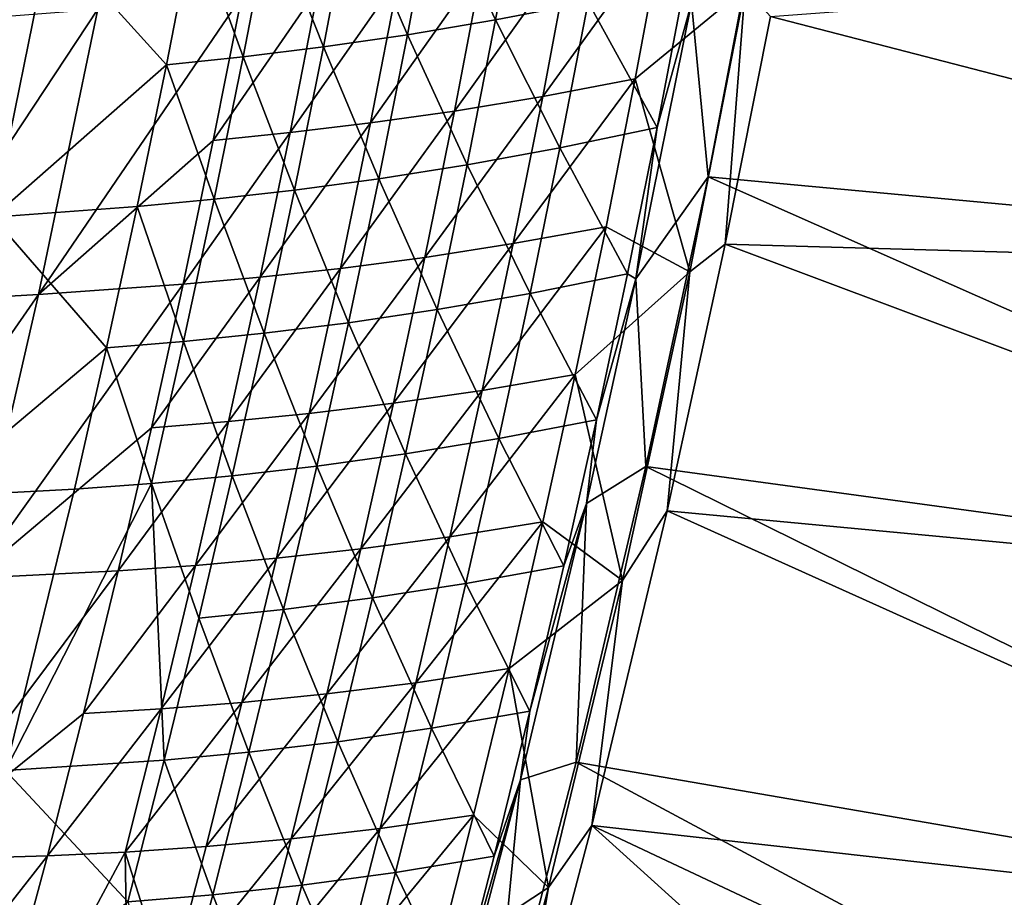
# Model space of a CAD drawing. Header units: metres. Extents: x 0 to 1400, y -1400 to 0.
# Tile 247 of 256: x 1278 to 1327, y -679 to -636. Entities that reach past the tile are written whole.
import ezdxf

# ---------------------------------------------------------------- set-up
doc = ezdxf.new("R2010")
doc.units = ezdxf.units.M

msp = doc.modelspace()

# ---------------------------------------------------------------- linework, layer by layer
at = {"layer": 'None'}
for points in [[(1311.986206, -643.51123, -29.544428), (1314.901489, -628.284851, -29.544502), (1311.175903, -634.998047, -30.960037)], [(1314.901489, -628.284851, -29.544502), (1311.986206, -643.51123, -29.544428), (1362.964233, -648.2547)], [(1314.901489, -628.284851, -29.544502), (1362.964233, -648.2547), (1365.928101, -631.833923)], [(1302.894165, -628.717651, -88.106697), (1298.584839, -629.481323, -116.026657), (1301.573608, -635.832825, -88.108795)], [(1306.109253, -634.959412, -60.209476), (1302.894165, -628.717651, -88.106697), (1301.573608, -635.832825, -88.108795)], [(1297.254028, -636.55658, -116.029518), (1298.584839, -629.481323, -116.026657), (1294.476196, -630.114075, -143.963852)], [(1301.573608, -635.832825, -88.108795), (1298.584839, -629.481323, -116.026657), (1297.254028, -636.55658, -116.029518)], [(1293.136108, -637.150024, -143.967316), (1294.476196, -630.114075, -143.963852), (1290.552856, -630.635315, -171.918106)], [(1297.254028, -636.55658, -116.029518), (1294.476196, -630.114075, -143.963852), (1293.136108, -637.150024, -143.967316)], [(1289.204224, -637.632874, -171.922058), (1290.552856, -630.635315, -171.918106), (1286.799805, -631.064453, -199.886383)], [(1293.136108, -637.150024, -143.967316), (1290.552856, -630.635315, -171.918106), (1289.204224, -637.632874, -171.922058)], [(1285.443237, -638.024719, -199.890701), (1286.799805, -631.064453, -199.886383), (1279.744141, -631.723572, -255.849762)], [(1286.799805, -631.064453, -199.886383), (1285.443237, -638.024719, -199.890701), (1289.204224, -637.632874, -171.922058)], [(1309.777222, -631.448425, -60.682461), (1303.882935, -639.579468, -88.564827), (1305.24939, -632.352173, -88.562683)], [(1309.777222, -631.448425, -60.682461), (1308.421997, -638.716919, -60.683559), (1303.882935, -639.579468, -88.564827)], [(1309.777222, -631.448425, -60.682461), (1313.814819, -634.280334, -32.845055), (1308.421997, -638.716919, -60.683559)], [(1279.744141, -631.723572, -255.849762), (1273.187012, -632.246582, -311.832367), (1276.929321, -645.487915, -255.858932)], [(1276.929321, -645.487915, -255.858932), (1285.443237, -638.024719, -199.890701), (1279.744141, -631.723572, -255.849762)], [(1366.715942, -631.816406, -3), (1363.752075, -648.25647, -3), (1315.054199, -635.656494, -32.12962)], [(1305.24939, -632.352173, -88.562683), (1299.560181, -640.292419, -116.468582), (1300.93689, -633.105835, -116.465584)], [(1305.24939, -632.352173, -88.562683), (1303.882935, -639.579468, -88.564827), (1299.560181, -640.292419, -116.468582)], [(1300.93689, -633.105835, -116.465584), (1299.560181, -640.292419, -116.468582), (1295.438965, -640.875366, -144.390747)], [(1300.93689, -633.105835, -116.465584), (1295.438965, -640.875366, -144.390747), (1296.825073, -633.72876, -144.38707)], [(1295.438965, -640.875366, -144.390747), (1291.504028, -641.347595, -172.330124), (1296.825073, -633.72876, -144.38707)], [(1296.825073, -633.72876, -144.38707), (1291.504028, -641.347595, -172.330124), (1292.898926, -634.240051, -172.325912)], [(1309.498535, -641.100525, -32.350086), (1310.872803, -633.91748, -32.349869), (1306.109253, -634.959412, -60.209476)], [(1309.498535, -641.100525, -32.350086), (1311.175903, -634.998047, -30.960037), (1310.872803, -633.91748, -32.349869)], [(1292.898926, -634.240051, -172.325912), (1287.740234, -641.72876, -200.284134), (1289.143188, -634.659241, -200.279541)], [(1291.504028, -641.347595, -172.330124), (1287.740234, -641.72876, -200.284134), (1292.898926, -634.240051, -172.325912)], [(1313.814819, -634.280334, -32.845055), (1311.090088, -648.171143, -32.845058), (1308.421997, -638.716919, -60.683559)], [(1313.814819, -634.280334, -32.845055), (1312.8302, -646.817078, -32.129559), (1311.090088, -648.171143, -32.845058)], [(1315.054199, -635.656494, -32.12962), (1312.8302, -646.817078, -32.129559), (1313.814819, -634.280334, -32.845055)], [(1279.172485, -649.275085, -256.22934), (1282.082031, -635.299438, -256.219574), (1289.143188, -634.659241, -200.279541)], [(1289.143188, -634.659241, -200.279541), (1287.740234, -641.72876, -200.284134), (1279.172485, -649.275085, -256.22934)], [(1304.723511, -642.101257, -60.210629), (1306.109253, -634.959412, -60.209476), (1301.573608, -635.832825, -88.108795)], [(1309.498535, -641.100525, -32.350086), (1306.109253, -634.959412, -60.209476), (1304.723511, -642.101257, -60.210629)], [(1308.456177, -648.510681, -30.959549), (1311.175903, -634.998047, -30.960037), (1309.498535, -641.100525, -32.350086)], [(1308.456177, -648.510681, -30.959549), (1311.986206, -643.51123, -29.544428), (1311.175903, -634.998047, -30.960037)], [(1272.585083, -649.650757, -312.192413), (1282.082031, -635.299438, -256.219574), (1279.172485, -649.275085, -256.22934)], [(1272.585083, -649.650757, -312.192413), (1275.519653, -635.805298, -312.182953), (1282.082031, -635.299438, -256.219574)], [(1300.177246, -642.933838, -88.110825), (1301.573608, -635.832825, -88.108795), (1297.254028, -636.55658, -116.029518)], [(1304.723511, -642.101257, -60.210629), (1301.573608, -635.832825, -88.108795), (1300.177246, -642.933838, -88.110825)], [(1363.752075, -648.25647, -3), (1312.8302, -646.817078, -32.129559), (1315.054199, -635.656494, -32.12962)], [(1295.848022, -643.61731, -116.032288), (1297.254028, -636.55658, -116.029518), (1293.136108, -637.150024, -143.967316)], [(1300.177246, -642.933838, -88.110825), (1297.254028, -636.55658, -116.029518), (1295.848022, -643.61731, -116.032288)], [(1291.721069, -644.171265, -143.970673), (1293.136108, -637.150024, -143.967316), (1289.204224, -637.632874, -171.922058)], [(1295.848022, -643.61731, -116.032288), (1293.136108, -637.150024, -143.967316), (1291.721069, -644.171265, -143.970673)], [(1285.443237, -638.024719, -199.890701), (1287.781006, -644.615601, -171.925873), (1289.204224, -637.632874, -171.922058)], [(1289.204224, -637.632874, -171.922058), (1287.781006, -644.615601, -171.925873), (1291.721069, -644.171265, -143.970673)], [(1284.012451, -644.969971, -199.894882), (1285.443237, -638.024719, -199.890701), (1276.929321, -645.487915, -255.858932)], [(1287.781006, -644.615601, -171.925873), (1285.443237, -638.024719, -199.890701), (1284.012451, -644.969971, -199.894882)], [(1308.421997, -638.716919, -60.683559), (1302.439941, -646.788208, -88.566902), (1303.882935, -639.579468, -88.564827)], [(1306.989502, -645.967285, -60.684635), (1302.439941, -646.788208, -88.566902), (1308.421997, -638.716919, -60.683559)], [(1308.421997, -638.716919, -60.683559), (1311.090088, -648.171143, -32.845058), (1306.989502, -645.967285, -60.684635)], [(1303.882935, -639.579468, -88.564827), (1298.1073, -647.460205, -116.471489), (1299.560181, -640.292419, -116.468582)], [(1303.882935, -639.579468, -88.564827), (1302.439941, -646.788208, -88.566902), (1298.1073, -647.460205, -116.471489)], [(1299.560181, -640.292419, -116.468582), (1293.976929, -648.002869, -144.394318), (1295.438965, -640.875366, -144.390747)], [(1299.560181, -640.292419, -116.468582), (1298.1073, -647.460205, -116.471489), (1293.976929, -648.002869, -144.394318)], [(1295.438965, -640.875366, -144.390747), (1293.976929, -648.002869, -144.394318), (1290.033691, -648.435791, -172.334198)], [(1290.033691, -648.435791, -172.334198), (1291.504028, -641.347595, -172.330124), (1295.438965, -640.875366, -144.390747)], [(1308.047852, -648.269653, -32.350319), (1309.498535, -641.100525, -32.350086), (1304.723511, -642.101257, -60.210629)], [(1308.047852, -648.269653, -32.350319), (1308.456177, -648.510681, -30.959549), (1309.498535, -641.100525, -32.350086)], [(1287.740234, -641.72876, -200.284134), (1286.262085, -648.77887, -200.288605), (1279.172485, -649.275085, -256.22934)], [(1287.740234, -641.72876, -200.284134), (1291.504028, -641.347595, -172.330124), (1286.262085, -648.77887, -200.288605)], [(1291.504028, -641.347595, -172.330124), (1290.033691, -648.435791, -172.334198), (1286.262085, -648.77887, -200.288605)], [(1303.262085, -649.228821, -60.211765), (1304.723511, -642.101257, -60.210629), (1300.177246, -642.933838, -88.110825)], [(1308.047852, -648.269653, -32.350319), (1304.723511, -642.101257, -60.210629), (1303.262085, -649.228821, -60.211765)], [(1298.705933, -650.020203, -88.112793), (1300.177246, -642.933838, -88.110825), (1295.848022, -643.61731, -116.032288)], [(1303.262085, -649.228821, -60.211765), (1300.177246, -642.933838, -88.110825), (1298.705933, -650.020203, -88.112793)], [(1294.367432, -650.663086, -116.03495), (1295.848022, -643.61731, -116.032288), (1291.721069, -644.171265, -143.970673)], [(1298.705933, -650.020203, -88.112793), (1295.848022, -643.61731, -116.032288), (1294.367432, -650.663086, -116.03495)], [(1308.945679, -657.710388, -29.544334), (1311.986206, -643.51123, -29.544428), (1308.456177, -648.510681, -30.959549)], [(1311.986206, -643.51123, -29.544428), (1308.945679, -657.710388, -29.544334), (1359.631348, -664.604553)], [(1311.986206, -643.51123, -29.544428), (1359.631348, -664.604553), (1362.964233, -648.2547)], [(1287.781006, -644.615601, -171.925873), (1290.231934, -651.177307, -143.973907), (1291.721069, -644.171265, -143.970673)], [(1291.721069, -644.171265, -143.970673), (1290.231934, -651.177307, -143.973907), (1294.367432, -650.663086, -116.03495)], [(1286.283936, -651.582825, -171.929565), (1287.781006, -644.615601, -171.925873), (1284.012451, -644.969971, -199.894882)], [(1290.231934, -651.177307, -143.973907), (1287.781006, -644.615601, -171.925873), (1286.283936, -651.582825, -171.929565)], [(1282.508057, -651.899597, -199.898895), (1284.012451, -644.969971, -199.894882), (1276.929321, -645.487915, -255.858932)], [(1286.283936, -651.582825, -171.929565), (1284.012451, -644.969971, -199.894882), (1282.508057, -651.899597, -199.898895)], [(1273.822266, -659.188904, -255.867447), (1282.508057, -651.899597, -199.898895), (1276.929321, -645.487915, -255.858932)], [(1306.989502, -645.967285, -60.684635), (1305.480469, -653.199219, -60.685692), (1300.920898, -653.97821, -88.568916)], [(1306.989502, -645.967285, -60.684635), (1300.920898, -653.97821, -88.568916), (1302.439941, -646.788208, -88.566902)], [(1311.090088, -648.171143, -32.845058), (1305.480469, -653.199219, -60.685692), (1306.989502, -645.967285, -60.684635)], [(1302.439941, -646.788208, -88.566902), (1296.578979, -654.608826, -116.474304), (1298.1073, -647.460205, -116.471489)], [(1300.920898, -653.97821, -88.568916), (1296.578979, -654.608826, -116.474304), (1302.439941, -646.788208, -88.566902)], [(1360.418579, -664.625549, -3), (1309.983398, -659.885132, -32.129471), (1312.8302, -646.817078, -32.129559)], [(1312.8302, -646.817078, -32.129559), (1309.983398, -659.885132, -32.129471), (1311.090088, -648.171143, -32.845058)], [(1363.752075, -648.25647, -3), (1360.418579, -664.625549, -3), (1312.8302, -646.817078, -32.129559)], [(1298.1073, -647.460205, -116.471489), (1292.439941, -655.111023, -144.397781), (1293.976929, -648.002869, -144.394318)], [(1298.1073, -647.460205, -116.471489), (1296.578979, -654.608826, -116.474304), (1292.439941, -655.111023, -144.397781)], [(1293.976929, -648.002869, -144.394318), (1288.488525, -655.504456, -172.338165), (1290.033691, -648.435791, -172.334198)], [(1293.976929, -648.002869, -144.394318), (1292.439941, -655.111023, -144.397781), (1288.488525, -655.504456, -172.338165)], [(1290.033691, -648.435791, -172.334198), (1288.488525, -655.504456, -172.338165), (1284.709351, -655.809265, -200.292923)], [(1286.262085, -648.77887, -200.288605), (1290.033691, -648.435791, -172.334198), (1284.709351, -655.809265, -200.292923)], [(1306.521606, -655.4245, -32.350571), (1308.047852, -648.269653, -32.350319), (1303.262085, -649.228821, -60.211765)], [(1311.090088, -648.171143, -32.845058), (1307.789307, -663.293152, -32.845097), (1305.480469, -653.199219, -60.685692)], [(1306.032227, -659.520203, -30.959152), (1308.456177, -648.510681, -30.959549), (1306.521606, -655.4245, -32.350571)], [(1306.032227, -659.520203, -30.959152), (1308.945679, -657.710388, -29.544334), (1308.456177, -648.510681, -30.959549)], [(1308.456177, -648.510681, -30.959549), (1308.047852, -648.269653, -32.350319), (1306.521606, -655.4245, -32.350571)], [(1311.090088, -648.171143, -32.845058), (1309.983398, -659.885132, -32.129471), (1307.789307, -663.293152, -32.845097)], [(1279.172485, -649.275085, -256.22934), (1286.262085, -648.77887, -200.288605), (1275.966309, -663.170959, -256.238525)], [(1286.262085, -648.77887, -200.288605), (1284.709351, -655.809265, -200.292923), (1275.966309, -663.170959, -256.238525)], [(1269.355103, -663.415649, -312.201294), (1272.585083, -649.650757, -312.192413), (1279.172485, -649.275085, -256.22934)], [(1269.355103, -663.415649, -312.201294), (1279.172485, -649.275085, -256.22934), (1275.966309, -663.170959, -256.238525)], [(1301.72583, -656.341553, -60.212887), (1303.262085, -649.228821, -60.211765), (1298.705933, -650.020203, -88.112793)], [(1306.521606, -655.4245, -32.350571), (1303.262085, -649.228821, -60.211765), (1301.72583, -656.341553, -60.212887)], [(1297.160278, -657.09137, -88.1147), (1298.705933, -650.020203, -88.112793), (1294.367432, -650.663086, -116.03495)], [(1301.72583, -656.341553, -60.212887), (1298.705933, -650.020203, -88.112793), (1297.160278, -657.09137, -88.1147)], [(1290.231934, -651.177307, -143.973907), (1292.81311, -657.693359, -116.037521), (1294.367432, -650.663086, -116.03495)], [(1294.367432, -650.663086, -116.03495), (1292.81311, -657.693359, -116.037521), (1297.160278, -657.09137, -88.1147)], [(1288.669556, -658.167542, -143.977005), (1290.231934, -651.177307, -143.973907), (1286.283936, -651.582825, -171.929565)], [(1292.81311, -657.693359, -116.037521), (1290.231934, -651.177307, -143.973907), (1288.669556, -658.167542, -143.977005)], [(1280.931152, -658.81311, -199.902756), (1282.508057, -651.899597, -199.898895), (1273.822266, -659.188904, -255.867447)], [(1280.931152, -658.81311, -199.902756), (1284.713989, -658.534119, -171.93309), (1282.508057, -651.899597, -199.898895)], [(1284.713989, -658.534119, -171.93309), (1286.283936, -651.582825, -171.929565), (1282.508057, -651.899597, -199.898895)], [(1288.669556, -658.167542, -143.977005), (1286.283936, -651.582825, -171.929565), (1284.713989, -658.534119, -171.93309)], [(1300.920898, -653.97821, -88.568916), (1305.480469, -653.199219, -60.685692), (1299.326538, -661.149048, -88.570862)], [(1299.326538, -661.149048, -88.570862), (1305.480469, -653.199219, -60.685692), (1303.895386, -660.412415, -60.686726)], [(1305.480469, -653.199219, -60.685692), (1307.789307, -663.293152, -32.845097), (1303.895386, -660.412415, -60.686726)], [(1296.578979, -654.608826, -116.474304), (1300.920898, -653.97821, -88.568916), (1294.97583, -661.738098, -116.477028)], [(1294.97583, -661.738098, -116.477028), (1300.920898, -653.97821, -88.568916), (1299.326538, -661.149048, -88.570862)], [(1292.439941, -655.111023, -144.397781), (1296.578979, -654.608826, -116.474304), (1290.828491, -662.199524, -144.401123)], [(1290.828491, -662.199524, -144.401123), (1296.578979, -654.608826, -116.474304), (1294.97583, -661.738098, -116.477028)], [(1288.488525, -655.504456, -172.338165), (1292.439941, -655.111023, -144.397781), (1286.869385, -662.553284, -172.341995)], [(1286.869385, -662.553284, -172.341995), (1292.439941, -655.111023, -144.397781), (1290.828491, -662.199524, -144.401123)], [(1275.966309, -663.170959, -256.238525), (1284.709351, -655.809265, -200.292923), (1283.082886, -662.81958, -200.297104)], [(1284.709351, -655.809265, -200.292923), (1288.488525, -655.504456, -172.338165), (1283.082886, -662.81958, -200.297104)], [(1283.082886, -662.81958, -200.297104), (1288.488525, -655.504456, -172.338165), (1286.869385, -662.553284, -172.341995)], [(1304.920654, -662.564453, -32.350838), (1306.521606, -655.4245, -32.350571), (1301.72583, -656.341553, -60.212887)], [(1306.032227, -659.520203, -30.959152), (1306.521606, -655.4245, -32.350571), (1304.920654, -662.564453, -32.350838)], [(1300.115479, -663.438965, -60.213993), (1301.72583, -656.341553, -60.212887), (1297.160278, -657.09137, -88.1147)], [(1304.920654, -662.564453, -32.350838), (1301.72583, -656.341553, -60.212887), (1300.115479, -663.438965, -60.213993)], [(1292.81311, -657.693359, -116.037521), (1295.54126, -664.14679, -88.116539), (1297.160278, -657.09137, -88.1147)], [(1297.160278, -657.09137, -88.1147), (1295.54126, -664.14679, -88.116539), (1300.115479, -663.438965, -60.213993)], [(1291.185791, -664.707581, -116.039978), (1292.81311, -657.693359, -116.037521), (1288.669556, -658.167542, -143.977005)], [(1295.54126, -664.14679, -88.116539), (1292.81311, -657.693359, -116.037521), (1291.185791, -664.707581, -116.039978)], [(1308.945679, -657.710388, -29.544334), (1305.527222, -672.196655, -29.544212), (1355.937378, -680.876648)], [(1305.527222, -672.196655, -29.544212), (1308.945679, -657.710388, -29.544334), (1306.032227, -659.520203, -30.959152)], [(1308.945679, -657.710388, -29.544334), (1355.937378, -680.876648), (1359.631348, -664.604553)], [(1287.034668, -665.141479, -143.97998), (1288.669556, -658.167542, -143.977005), (1284.713989, -658.534119, -171.93309)], [(1291.185791, -664.707581, -116.039978), (1288.669556, -658.167542, -143.977005), (1287.034668, -665.141479, -143.97998)], [(1285.328003, -672.098633, -143.982834), (1284.713989, -658.534119, -171.93309), (1277.5625, -672.589478, -199.909973)], [(1284.713989, -658.534119, -171.93309), (1280.931152, -658.81311, -199.902756), (1277.5625, -672.589478, -199.909973)], [(1285.328003, -672.098633, -143.982834), (1287.034668, -665.141479, -143.97998), (1284.713989, -658.534119, -171.93309)], [(1277.5625, -672.589478, -199.909973), (1280.931152, -658.81311, -199.902756), (1273.822266, -659.188904, -255.867447)], [(1302.800293, -673.047791, -30.958681), (1306.032227, -659.520203, -30.959152), (1303.245483, -669.689087, -32.35112)], [(1302.800293, -673.047791, -30.958681), (1305.527222, -672.196655, -29.544212), (1306.032227, -659.520203, -30.959152)], [(1303.245483, -669.689087, -32.35112), (1306.032227, -659.520203, -30.959152), (1304.920654, -662.564453, -32.350838)], [(1356.723511, -680.916931, -3), (1306.296509, -675.28363, -32.129337), (1309.983398, -659.885132, -32.129471)], [(1309.983398, -659.885132, -32.129471), (1306.296509, -675.28363, -32.129337), (1307.789307, -663.293152, -32.845097)], [(1360.418579, -664.625549, -3), (1356.723511, -680.916931, -3), (1309.983398, -659.885132, -32.129471)], [(1297.657471, -668.300659, -88.572746), (1299.326538, -661.149048, -88.570862), (1303.895386, -660.412415, -60.686726)], [(1297.657471, -668.300659, -88.572746), (1303.895386, -660.412415, -60.686726), (1302.235107, -667.606689, -60.687733)], [(1303.895386, -660.412415, -60.686726), (1307.789307, -663.293152, -32.845097), (1302.235107, -667.606689, -60.687733)], [(1293.298462, -668.847656, -116.479645), (1299.326538, -661.149048, -88.570862), (1297.657471, -668.300659, -88.572746)], [(1294.97583, -661.738098, -116.477028), (1299.326538, -661.149048, -88.570862), (1293.298462, -668.847656, -116.479645)], [(1289.143311, -669.268066, -144.404343), (1290.828491, -662.199524, -144.401123), (1294.97583, -661.738098, -116.477028)], [(1289.143311, -669.268066, -144.404343), (1294.97583, -661.738098, -116.477028), (1293.298462, -668.847656, -116.479645)], [(1281.383301, -669.809631, -200.301132), (1286.869385, -662.553284, -172.341995), (1285.176758, -669.58197, -172.345688)], [(1286.869385, -662.553284, -172.341995), (1281.383301, -669.809631, -200.301132), (1283.082886, -662.81958, -200.297104)], [(1285.176758, -669.58197, -172.345688), (1290.828491, -662.199524, -144.401123), (1289.143311, -669.268066, -144.404343)], [(1285.176758, -669.58197, -172.345688), (1286.869385, -662.553284, -172.341995), (1290.828491, -662.199524, -144.401123)], [(1303.245483, -669.689087, -32.35112), (1304.920654, -662.564453, -32.350838), (1300.115479, -663.438965, -60.213993)], [(1272.469604, -676.984558, -256.24707), (1275.966309, -663.170959, -256.238525), (1283.082886, -662.81958, -200.297104)], [(1281.383301, -669.809631, -200.301132), (1272.469604, -676.984558, -256.24707), (1283.082886, -662.81958, -200.297104)], [(1295.54126, -664.14679, -88.116539), (1298.431885, -670.520569, -60.21508), (1300.115479, -663.438965, -60.213993)], [(1300.115479, -663.438965, -60.213993), (1298.431885, -670.520569, -60.21508), (1303.245483, -669.689087, -32.35112)], [(1307.789307, -663.293152, -32.845097), (1304.162964, -678.328735, -32.845123), (1302.235107, -667.606689, -60.687733)], [(1307.789307, -663.293152, -32.845097), (1306.296509, -675.28363, -32.129337), (1304.162964, -678.328735, -32.845123)], [(1293.849487, -671.186035, -88.118309), (1295.54126, -664.14679, -88.116539), (1291.185791, -664.707581, -116.039978)], [(1298.431885, -670.520569, -60.21508), (1295.54126, -664.14679, -88.116539), (1293.849487, -671.186035, -88.118309)], [(1289.48645, -671.705261, -116.042336), (1291.185791, -664.707581, -116.039978), (1287.034668, -665.141479, -143.97998)], [(1293.849487, -671.186035, -88.118309), (1291.185791, -664.707581, -116.039978), (1289.48645, -671.705261, -116.042336)], [(1289.48645, -671.705261, -116.042336), (1287.034668, -665.141479, -143.97998), (1285.328003, -672.098633, -143.982834)], [(1295.914307, -675.432617, -88.574554), (1297.657471, -668.300659, -88.572746), (1302.235107, -667.606689, -60.687733)], [(1302.235107, -667.606689, -60.687733), (1300.5, -674.781799, -60.688713), (1295.914307, -675.432617, -88.574554)], [(1302.235107, -667.606689, -60.687733), (1304.162964, -678.328735, -32.845123), (1300.5, -674.781799, -60.688713)], [(1291.547607, -675.937378, -116.482162), (1293.298462, -668.847656, -116.479645), (1297.657471, -668.300659, -88.572746)], [(1291.547607, -675.937378, -116.482162), (1297.657471, -668.300659, -88.572746), (1295.914307, -675.432617, -88.574554)], [(1287.385132, -676.316467, -144.407455), (1293.298462, -668.847656, -116.479645), (1291.547607, -675.937378, -116.482162)], [(1289.143311, -669.268066, -144.404343), (1293.298462, -668.847656, -116.479645), (1287.385132, -676.316467, -144.407455)], [(1283.411621, -676.59021, -172.349243), (1285.176758, -669.58197, -172.345688), (1289.143311, -669.268066, -144.404343)], [(1283.411621, -676.59021, -172.349243), (1289.143311, -669.268066, -144.404343), (1287.385132, -676.316467, -144.407455)], [(1272.469604, -676.984558, -256.24707), (1281.383301, -669.809631, -200.301132), (1279.61145, -676.779053, -200.305008)], [(1279.61145, -676.779053, -200.305008), (1285.176758, -669.58197, -172.345688), (1283.411621, -676.59021, -172.349243)], [(1279.61145, -676.779053, -200.305008), (1281.383301, -669.809631, -200.301132), (1285.176758, -669.58197, -172.345688)], [(1298.431885, -670.520569, -60.21508), (1301.49707, -676.797852, -32.351418), (1303.245483, -669.689087, -32.35112)], [(1301.49707, -676.797852, -32.351418), (1302.800293, -673.047791, -30.958681), (1303.245483, -669.689087, -32.35112)], [(1296.675659, -677.585876, -60.216148), (1298.431885, -670.520569, -60.21508), (1293.849487, -671.186035, -88.118309)], [(1301.49707, -676.797852, -32.351418), (1298.431885, -670.520569, -60.21508), (1296.675659, -677.585876, -60.216148)], [(1292.085815, -678.208557, -88.120003), (1293.849487, -671.186035, -88.118309), (1289.48645, -671.705261, -116.042336)], [(1296.675659, -677.585876, -60.216148), (1293.849487, -671.186035, -88.118309), (1292.085815, -678.208557, -88.120003)], [(1287.715698, -678.685913, -116.044579), (1289.48645, -671.705261, -116.042336), (1285.328003, -672.098633, -143.982834)], [(1292.085815, -678.208557, -88.120003), (1289.48645, -671.705261, -116.042336), (1287.715698, -678.685913, -116.044579)], [(1285.328003, -672.098633, -143.982834), (1277.5625, -672.589478, -199.909973), (1283.550415, -679.038391, -143.985535)], [(1285.328003, -672.098633, -143.982834), (1283.550415, -679.038391, -143.985535), (1287.715698, -678.685913, -116.044579)], [(1305.527222, -672.196655, -29.544212), (1301.295776, -688.521545, -29.544041), (1351.890381, -697.064575)], [(1301.295776, -688.521545, -29.544041), (1305.527222, -672.196655, -29.544212), (1302.800293, -673.047791, -30.958681)], [(1305.527222, -672.196655, -29.544212), (1351.890381, -697.064575), (1355.937378, -680.876648)], [(1277.5625, -672.589478, -199.909973), (1273.913208, -686.294495, -199.916489), (1283.550415, -679.038391, -143.985535)], [(1297.552734, -692.914246, -30.958065), (1302.800293, -673.047791, -30.958681), (1299.676025, -683.890259, -32.35173)], [(1297.552734, -692.914246, -30.958065), (1301.295776, -688.521545, -29.544041), (1302.800293, -673.047791, -30.958681)], [(1302.800293, -673.047791, -30.958681), (1301.49707, -676.797852, -32.351418), (1299.676025, -683.890259, -32.35173)], [(1300.5, -674.781799, -60.688713), (1298.690918, -681.937439, -60.689663), (1294.097778, -682.544678, -88.576294)], [(1300.5, -674.781799, -60.688713), (1294.097778, -682.544678, -88.576294), (1295.914307, -675.432617, -88.574554)], [(1304.162964, -678.328735, -32.845123), (1298.690918, -681.937439, -60.689663), (1300.5, -674.781799, -60.688713)], [(1289.723999, -683.006836, -116.484573), (1291.547607, -675.937378, -116.482162), (1295.914307, -675.432617, -88.574554)], [(1295.914307, -675.432617, -88.574554), (1294.097778, -682.544678, -88.576294), (1289.723999, -683.006836, -116.484573)], [(1306.296509, -675.28363, -32.129337), (1348.280151, -713.240723, -3), (1301.86499, -692.09436, -32.129154)], [(1306.296509, -675.28363, -32.129337), (1301.86499, -692.09436, -32.129154), (1304.162964, -678.328735, -32.845123)], [(1356.723511, -680.916931, -3), (1352.674805, -697.124023, -3), (1306.296509, -675.28363, -32.129337)], [(1352.674805, -697.124023, -3), (1348.280151, -713.240723, -3), (1306.296509, -675.28363, -32.129337)], [(1285.554565, -683.34436, -144.410431), (1287.385132, -676.316467, -144.407455), (1291.547607, -675.937378, -116.482162)], [(1285.554565, -683.34436, -144.410431), (1291.547607, -675.937378, -116.482162), (1289.723999, -683.006836, -116.484573)], [(1283.411621, -676.59021, -172.349243), (1287.385132, -676.316467, -144.407455), (1285.554565, -683.34436, -144.410431)], [(1268.688843, -690.713318, -256.254913), (1279.61145, -676.779053, -200.305008), (1275.853516, -690.654907, -200.312286)], [(1268.688843, -690.713318, -256.254913), (1272.469604, -676.984558, -256.24707), (1279.61145, -676.779053, -200.305008)], [(1275.853516, -690.654907, -200.312286), (1283.411621, -676.59021, -172.349243), (1283.652344, -690.351501, -144.413269)], [(1275.853516, -690.654907, -200.312286), (1279.61145, -676.779053, -200.305008), (1283.411621, -676.59021, -172.349243)], [(1283.652344, -690.351501, -144.413269), (1283.411621, -676.59021, -172.349243), (1285.554565, -683.34436, -144.410431)], [(1299.676025, -683.890259, -32.35173), (1301.49707, -676.797852, -32.351418), (1296.675659, -677.585876, -60.216148)], [(1294.847534, -684.634338, -60.217194), (1296.675659, -677.585876, -60.216148), (1292.085815, -678.208557, -88.120003)], [(1299.676025, -683.890259, -32.35173), (1296.675659, -677.585876, -60.216148), (1294.847534, -684.634338, -60.217194)], [(1290.250977, -685.213806, -88.12162), (1292.085815, -678.208557, -88.120003), (1287.715698, -678.685913, -116.044579)], [(1294.847534, -684.634338, -60.217194), (1292.085815, -678.208557, -88.120003), (1290.250977, -685.213806, -88.12162)], [(1304.162964, -678.328735, -32.845123), (1300.219604, -693.271423, -32.845055), (1298.690918, -681.937439, -60.689663)], [(1304.162964, -678.328735, -32.845123), (1301.86499, -692.09436, -32.129154), (1300.219604, -693.271423, -32.845055)], [(1283.550415, -679.038391, -143.985535), (1285.874268, -685.648926, -116.046707), (1287.715698, -678.685913, -116.044579)], [(1287.715698, -678.685913, -116.044579), (1285.874268, -685.648926, -116.046707), (1290.250977, -685.213806, -88.12162)]]:
    msp.add_3dface(points, dxfattribs=at)

doc.saveas('drawing.dxf')
